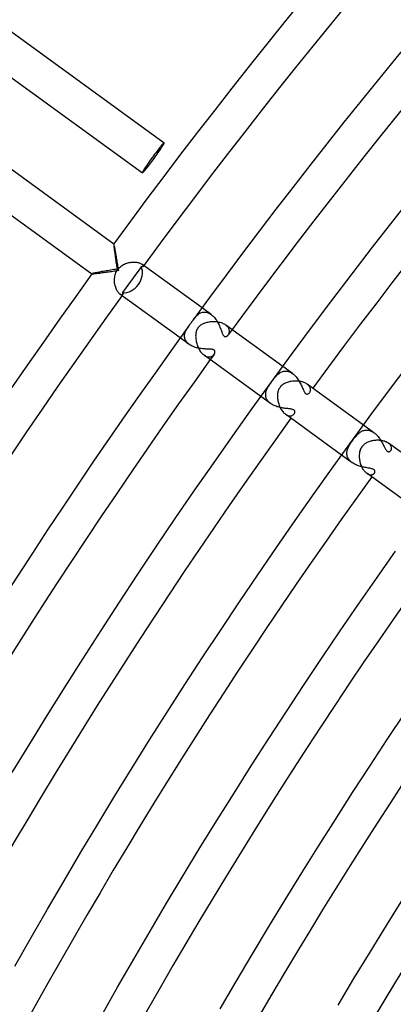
# Model space of a CAD drawing. Header units: millimetres. Extents: x -660 to 660, y -630 to 630.
# Tile 28 of 131: x -507 to -466, y 281 to 387. Entities that reach past the tile are written whole.
import ezdxf

# ---------------------------------------------------------------- set-up
doc = ezdxf.new("R2010")
doc.units = ezdxf.units.MM
doc.layers.add('HIDDEN', color=7, linetype='Continuous')
doc.layers.add('THICK', color=7, linetype='Continuous')

msp = doc.modelspace()

# ---------------------------------------------------------------- linework, layer by layer
at = {"layer": 'HIDDEN'}
for p, q in [((-496.36, 363.09), (-496.37, 363.1)), ((-496.37, 363.1), (-496.37, 363.1)), ((-496.37, 363.1), (-496.37, 363.1)), ((-496.37, 363.1), (-496.37, 363.1)), ((-496.37, 363.1), (-496.37, 363.1)), ((-496.37, 363.1), (-496.37, 363.1)), ((-496.37, 363.1), (-496.37, 363.1)), ((-496.35, 363.06), (-496.36, 363.09)), ((-496.34, 363.02), (-496.35, 363.06)), ((-496.32, 362.96), (-496.34, 363.02)), ((-496.31, 362.89), (-496.32, 362.96)), ((-496.29, 362.81), (-496.31, 362.89)), ((-496.27, 362.72), (-496.29, 362.81)), ((-496.25, 362.62), (-496.27, 362.72)), ((-496.23, 362.51), (-496.25, 362.62)), ((-496.21, 362.39), (-496.23, 362.51)), ((-496.18, 362.27), (-496.21, 362.39)), ((-496.16, 362.14), (-496.18, 362.27)), ((-496.14, 362.01), (-496.16, 362.14)), ((-496.11, 361.88), (-496.14, 362.01)), ((-496.09, 361.74), (-496.11, 361.88)), ((-496.06, 361.59), (-496.09, 361.74)), ((-496.04, 361.45), (-496.06, 361.59)), ((-496.02, 361.3), (-496.04, 361.45)), ((-495.99, 361.16), (-496.02, 361.3)), ((-495.97, 361.01), (-495.99, 361.16)), ((-495.94, 360.86), (-495.97, 361.01)), ((-495.92, 360.71), (-495.94, 360.86)), ((-493.36, 360.92), (-493.3, 360.87)), ((-493.3, 360.87), (-493.26, 360.82)), ((-498.72, 359.87), (-498.72, 359.87)), ((-498.72, 359.87), (-498.72, 359.87)), ((-498.72, 359.87), (-498.72, 359.87)), ((-498.72, 359.87), (-498.72, 359.87)), ((-498.72, 359.87), (-498.72, 359.87)), ((-498.72, 359.87), (-498.72, 359.87)), ((-498.72, 359.87), (-498.7, 359.86)), ((-498.7, 359.86), (-498.67, 359.86)), ((-498.67, 359.86), (-498.63, 359.86)), ((-498.63, 359.86), (-498.57, 359.87)), ((-498.57, 359.87), (-498.5, 359.88)), ((-498.5, 359.88), (-498.41, 359.88)), ((-498.41, 359.88), (-498.32, 359.89)), ((-498.32, 359.89), (-498.22, 359.91)), ((-498.22, 359.91), (-498.11, 359.92)), ((-498.11, 359.92), (-497.99, 359.94)), ((-497.99, 359.94), (-497.87, 359.95)), ((-497.87, 359.95), (-497.74, 359.97)), ((-497.74, 359.97), (-497.61, 359.99)), ((-497.61, 359.99), (-497.47, 360.01)), ((-497.47, 360.01), (-497.33, 360.03)), ((-497.33, 360.03), (-497.19, 360.05)), ((-497.19, 360.05), (-497.04, 360.07)), ((-497.04, 360.07), (-496.9, 360.09)), ((-496.9, 360.09), (-496.75, 360.11)), ((-496.75, 360.11), (-496.6, 360.13)), ((-496.6, 360.13), (-496.45, 360.16)), ((-496.45, 360.16), (-496.3, 360.18)), ((-496.3, 360.18), (-496.15, 360.2)), ((-496.15, 360.2), (-496, 360.23)), ((-496, 360.23), (-495.84, 360.25)), ((-495.89, 360.55), (-495.92, 360.71)), ((-495.87, 360.4), (-495.89, 360.55)), ((-495.84, 360.25), (-495.87, 360.4)), ((-493.75, 360.16), (-494.09, 359.69)), ((-493.41, 360.63), (-493.75, 360.16)), ((-493.38, 360.62), (-493.41, 360.63)), ((-493.35, 360.61), (-493.38, 360.62)), ((-493.33, 360.6), (-493.35, 360.61)), ((-493.31, 360.6), (-493.33, 360.6)), ((-493.29, 360.6), (-493.31, 360.6)), ((-493.27, 360.6), (-493.29, 360.6)), ((-493.25, 360.61), (-493.27, 360.6)), ((-493.26, 360.82), (-493.23, 360.78)), ((-493.24, 360.62), (-493.25, 360.61)), ((-493.23, 360.63), (-493.24, 360.62)), ((-493.23, 360.78), (-493.21, 360.74)), ((-493.22, 360.64), (-493.23, 360.63)), ((-493.2, 360.66), (-493.22, 360.64)), ((-493.21, 360.74), (-493.2, 360.7)), ((-493.2, 360.7), (-493.2, 360.66)), ((-494.77, 358.76), (-495.11, 358.29)), ((-494.43, 359.22), (-494.77, 358.76)), ((-494.09, 359.69), (-494.43, 359.22)), ((-495.65, 357.64), (-495.71, 357.68)), ((-495.11, 358.29), (-495.45, 357.82)), ((-495.45, 357.82), (-495.43, 357.8)), ((-495.43, 357.8), (-495.41, 357.77)), ((-495.41, 357.77), (-495.4, 357.75)), ((-495.4, 357.75), (-495.39, 357.73)), ((-495.39, 357.73), (-495.39, 357.71)), ((-495.39, 357.71), (-495.38, 357.69)), ((-495.38, 357.68), (-495.39, 357.66)), ((-495.39, 357.66), (-495.39, 357.65)), ((-495.38, 357.69), (-495.38, 357.68)), ((-495.6, 357.62), (-495.65, 357.64)), ((-495.55, 357.6), (-495.6, 357.62)), ((-495.51, 357.6), (-495.55, 357.6)), ((-495.47, 357.59), (-495.51, 357.6)), ((-495.44, 357.6), (-495.47, 357.59)), ((-495.42, 357.61), (-495.44, 357.6)), ((-495.4, 357.63), (-495.42, 357.61)), ((-495.39, 357.65), (-495.4, 357.63)), ((-487.25, 355.51), (-487.17, 355.57)), ((-487.17, 355.57), (-487.09, 355.62)), ((-487.09, 355.62), (-487, 355.66)), ((-487, 355.66), (-486.91, 355.7)), ((-486.91, 355.7), (-486.81, 355.72)), ((-485.89, 355.49), (-486.86, 356.2)), ((-486.81, 355.72), (-486.71, 355.74)), ((-486.71, 355.74), (-486.62, 355.74)), ((-486.62, 355.74), (-486.51, 355.74)), ((-486.51, 355.74), (-486.41, 355.73)), ((-486.41, 355.73), (-486.31, 355.7)), ((-486.31, 355.7), (-486.2, 355.66)), ((-486.2, 355.66), (-486.09, 355.62)), ((-486.09, 355.62), (-485.99, 355.56)), ((-485.99, 355.56), (-485.89, 355.49)), ((-487.81, 354.9), (-487.74, 354.99)), ((-487.74, 354.99), (-487.67, 355.08)), ((-487.67, 355.08), (-487.61, 355.16)), ((-487.61, 355.16), (-487.54, 355.24)), ((-487.54, 355.24), (-487.48, 355.31)), ((-487.48, 355.31), (-487.41, 355.38)), ((-487.41, 355.38), (-487.33, 355.45)), ((-487.33, 355.45), (-487.25, 355.51)), ((-485.89, 355.49), (-485.79, 355.41)), ((-485.79, 355.41), (-485.69, 355.33)), ((-485.69, 355.33), (-485.6, 355.24)), ((-485.6, 355.24), (-485.52, 355.14)), ((-485.52, 355.14), (-485.44, 355.04)), ((-485.44, 355.04), (-485.36, 354.93)), ((-485.36, 354.93), (-485.28, 354.82)), ((-485.28, 354.82), (-485.22, 354.71)), ((-485.22, 354.71), (-485.15, 354.59)), ((-485.15, 354.59), (-485.09, 354.48)), ((-485.09, 354.48), (-485.03, 354.36)), ((-488.72, 353.39), (-488.7, 353.48)), ((-488.7, 353.48), (-488.67, 353.57)), ((-488.67, 353.57), (-488.64, 353.66)), ((-488.64, 353.66), (-488.6, 353.75)), ((-488.6, 353.75), (-488.55, 353.83)), ((-488.55, 353.83), (-488.5, 353.92)), ((-488.5, 353.92), (-488.45, 354.01)), ((-488.45, 354.01), (-488.39, 354.09)), ((-488.39, 354.09), (-488.33, 354.18)), ((-488.33, 354.18), (-488.27, 354.26)), ((-485.03, 354.36), (-484.98, 354.24)), ((-484.98, 354.24), (-484.93, 354.13)), ((-484.93, 354.13), (-484.89, 354.02)), ((-484.89, 354.02), (-484.85, 353.91)), ((-484.85, 353.91), (-484.81, 353.81)), ((-484.81, 353.81), (-484.77, 353.71)), ((-484.77, 353.71), (-484.74, 353.62)), ((-484.74, 353.62), (-484.71, 353.53)), ((-484.71, 353.53), (-484.68, 353.45)), ((-484.68, 353.45), (-484.65, 353.38)), ((-484.21, 354.27), (-484.29, 354.33)), ((-484.14, 354.2), (-484.21, 354.27)), ((-484.08, 354.14), (-484.14, 354.2)), ((-484.03, 354.07), (-484.08, 354.14)), ((-483.99, 354), (-484.03, 354.07)), ((-483.96, 353.93), (-483.99, 354)), ((-483.97, 353.39), (-483.94, 353.45)), ((-483.93, 353.86), (-483.96, 353.93)), ((-483.94, 353.45), (-483.93, 353.52)), ((-483.92, 353.79), (-483.93, 353.86)), ((-483.93, 353.52), (-483.91, 353.58)), ((-483.91, 353.72), (-483.92, 353.79)), ((-483.91, 353.65), (-483.91, 353.72)), ((-483.91, 353.58), (-483.91, 353.65)), ((-488.24, 352.25), (-489.21, 352.96)), ((-488.75, 353.2), (-488.74, 353.29)), ((-488.75, 353.11), (-488.75, 353.2)), ((-488.74, 353.02), (-488.75, 353.11)), ((-488.74, 353.29), (-488.72, 353.39)), ((-488.72, 352.93), (-488.74, 353.02)), ((-488.7, 352.84), (-488.72, 352.93)), ((-488.66, 352.75), (-488.7, 352.84)), ((-488.61, 352.66), (-488.66, 352.75)), ((-488.56, 352.57), (-488.61, 352.66)), ((-488.49, 352.49), (-488.56, 352.57)), ((-488.42, 352.4), (-488.49, 352.49)), ((-488.33, 352.33), (-488.42, 352.4)), ((-484.65, 353.38), (-484.62, 353.31)), ((-484.62, 353.31), (-484.59, 353.26)), ((-484.59, 353.26), (-484.56, 353.21)), ((-484.56, 353.21), (-484.52, 353.17)), ((-484.52, 353.17), (-484.49, 353.14)), ((-484.49, 353.14), (-484.46, 353.11)), ((-484.46, 353.11), (-484.42, 353.1)), ((-484.42, 353.1), (-484.38, 353.09)), ((-484.38, 353.09), (-484.35, 353.09)), ((-484.35, 353.09), (-484.31, 353.09)), ((-484.31, 353.09), (-484.27, 353.1)), ((-484.27, 353.1), (-484.23, 353.12)), ((-484.23, 353.12), (-484.2, 353.13)), ((-484.2, 353.13), (-484.16, 353.16)), ((-484.16, 353.16), (-484.13, 353.18)), ((-484.13, 353.18), (-484.1, 353.22)), ((-484.1, 353.22), (-484.06, 353.25)), ((-484.06, 353.25), (-484.03, 353.29)), ((-484.03, 353.29), (-484, 353.34)), ((-484, 353.34), (-483.97, 353.39)), ((-488.24, 352.25), (-488.33, 352.33)), ((-488.14, 352.19), (-488.24, 352.25)), ((-488.03, 352.12), (-488.14, 352.19)), ((-487.92, 352.07), (-488.03, 352.12)), ((-487.81, 352.02), (-487.92, 352.07)), ((-487.69, 351.97), (-487.81, 352.02)), ((-487.57, 351.93), (-487.69, 351.97)), ((-487.44, 351.89), (-487.57, 351.93)), ((-487.32, 351.86), (-487.44, 351.89)), ((-487.19, 351.84), (-487.32, 351.86)), ((-487.06, 351.81), (-487.19, 351.84)), ((-486.94, 351.8), (-487.06, 351.81)), ((-486.81, 351.78), (-486.94, 351.8)), ((-486.69, 351.77), (-486.81, 351.78)), ((-486.56, 351.76), (-486.69, 351.77)), ((-486.45, 351.75), (-486.56, 351.76)), ((-486.33, 351.75), (-486.45, 351.75)), ((-486.22, 351.75), (-486.33, 351.75)), ((-486.12, 351.74), (-486.22, 351.75)), ((-486.03, 351.74), (-486.12, 351.74)), ((-485.94, 351.73), (-486.03, 351.74)), ((-485.85, 351.73), (-485.94, 351.73)), ((-485.78, 351.72), (-485.85, 351.73)), ((-485.72, 351.71), (-485.78, 351.72)), ((-485.66, 351.69), (-485.72, 351.71)), ((-485.61, 351.67), (-485.66, 351.69)), ((-485.57, 351.65), (-485.61, 351.67)), ((-485.53, 351.62), (-485.57, 351.65)), ((-485.51, 351.59), (-485.53, 351.62)), ((-485.52, 351.26), (-485.5, 351.29)), ((-485.49, 351.56), (-485.51, 351.59)), ((-485.5, 351.29), (-485.49, 351.32)), ((-485.47, 351.52), (-485.49, 351.56)), ((-485.49, 351.32), (-485.48, 351.35)), ((-485.48, 351.35), (-485.47, 351.38)), ((-485.47, 351.48), (-485.47, 351.52)), ((-485.47, 351.45), (-485.47, 351.48)), ((-485.47, 351.41), (-485.47, 351.45)), ((-485.47, 351.38), (-485.47, 351.41)), ((-486.64, 351.09), (-486.56, 351.04)), ((-486.56, 351.04), (-486.47, 350.99)), ((-486.47, 350.99), (-486.39, 350.95)), ((-486.39, 350.95), (-486.31, 350.93)), ((-486.31, 350.93), (-486.23, 350.91)), ((-486.23, 350.91), (-486.15, 350.9)), ((-486.15, 350.9), (-486.07, 350.9)), ((-486.07, 350.9), (-486, 350.91)), ((-486, 350.91), (-485.93, 350.92)), ((-485.93, 350.92), (-485.87, 350.94)), ((-485.87, 350.94), (-485.81, 350.97)), ((-485.81, 350.97), (-485.75, 351)), ((-485.75, 351), (-485.7, 351.04)), ((-485.7, 351.04), (-485.65, 351.08)), ((-485.65, 351.08), (-485.61, 351.12)), ((-485.61, 351.12), (-485.57, 351.17)), ((-485.57, 351.17), (-485.55, 351.2)), ((-485.55, 351.2), (-485.53, 351.23)), ((-485.53, 351.23), (-485.52, 351.26)), ((-478.53, 349.16), (-478.45, 349.21)), ((-478.45, 349.21), (-478.36, 349.26)), ((-478.36, 349.26), (-478.27, 349.3)), ((-478.27, 349.3), (-478.17, 349.34)), ((-478.17, 349.34), (-478.08, 349.36)), ((-477.11, 349.12), (-478.16, 349.88)), ((-478.08, 349.36), (-477.97, 349.38)), ((-477.97, 349.38), (-477.87, 349.38)), ((-477.87, 349.38), (-477.76, 349.38)), ((-477.76, 349.38), (-477.66, 349.36)), ((-477.66, 349.36), (-477.55, 349.34)), ((-477.55, 349.34), (-477.44, 349.3)), ((-477.44, 349.3), (-477.33, 349.25)), ((-477.33, 349.25), (-477.22, 349.19)), ((-477.22, 349.19), (-477.11, 349.12)), ((-479.46, 348.09), (-479.4, 348.18)), ((-479.4, 348.18), (-479.34, 348.26)), ((-479.34, 348.26), (-479.27, 348.36)), ((-479.27, 348.36), (-479.2, 348.45)), ((-479.2, 348.45), (-479.13, 348.55)), ((-479.13, 348.55), (-479.06, 348.64)), ((-479.06, 348.64), (-478.99, 348.72)), ((-478.99, 348.72), (-478.92, 348.8)), ((-478.92, 348.8), (-478.85, 348.88)), ((-478.85, 348.88), (-478.77, 348.96)), ((-478.77, 348.96), (-478.7, 349.03)), ((-478.7, 349.03), (-478.62, 349.1)), ((-478.62, 349.1), (-478.53, 349.16)), ((-477.11, 349.12), (-477.01, 349.04)), ((-477.01, 349.04), (-476.91, 348.95)), ((-476.91, 348.95), (-476.82, 348.85)), ((-476.82, 348.85), (-476.73, 348.75)), ((-476.73, 348.75), (-476.64, 348.65)), ((-476.64, 348.65), (-476.56, 348.54)), ((-476.56, 348.54), (-476.49, 348.42)), ((-476.49, 348.42), (-476.41, 348.31)), ((-476.41, 348.31), (-476.35, 348.19)), ((-476.35, 348.19), (-476.28, 348.08)), ((-480, 346.97), (-479.98, 347.06)), ((-479.98, 347.06), (-479.97, 347.14)), ((-479.97, 347.14), (-479.94, 347.22)), ((-479.94, 347.22), (-479.91, 347.31)), ((-479.91, 347.31), (-479.88, 347.39)), ((-479.88, 347.39), (-479.85, 347.46)), ((-479.85, 347.46), (-479.81, 347.54)), ((-479.81, 347.54), (-479.77, 347.62)), ((-479.77, 347.62), (-479.72, 347.7)), ((-479.72, 347.7), (-479.68, 347.77)), ((-479.68, 347.77), (-479.63, 347.85)), ((-479.63, 347.85), (-479.57, 347.93)), ((-479.57, 347.93), (-479.52, 348.01)), ((-479.52, 348.01), (-479.46, 348.09)), ((-476.28, 348.08), (-476.22, 347.96)), ((-476.22, 347.96), (-476.17, 347.85)), ((-476.17, 347.85), (-476.12, 347.74)), ((-476.12, 347.74), (-476.07, 347.63)), ((-476.07, 347.63), (-476.03, 347.53)), ((-476.03, 347.53), (-475.98, 347.43)), ((-475.98, 347.43), (-475.94, 347.34)), ((-475.94, 347.34), (-475.9, 347.26)), ((-475.9, 347.26), (-475.86, 347.17)), ((-475.86, 347.17), (-475.81, 347.1)), ((-475.81, 347.1), (-475.77, 347.04)), ((-475.46, 347.91), (-475.53, 347.96)), ((-475.4, 347.85), (-475.46, 347.91)), ((-475.34, 347.79), (-475.4, 347.85)), ((-475.29, 347.73), (-475.34, 347.79)), ((-475.32, 347), (-475.27, 347.05)), ((-475.26, 347.67), (-475.29, 347.73)), ((-475.27, 347.05), (-475.25, 347.1)), ((-475.22, 347.61), (-475.26, 347.67)), ((-475.25, 347.1), (-475.22, 347.14)), ((-475.2, 347.54), (-475.22, 347.61)), ((-475.22, 347.14), (-475.2, 347.2)), ((-475.19, 347.48), (-475.2, 347.54)), ((-475.2, 347.2), (-475.19, 347.25)), ((-475.18, 347.42), (-475.19, 347.48)), ((-475.19, 347.25), (-475.18, 347.3)), ((-475.17, 347.36), (-475.18, 347.42)), ((-475.18, 347.3), (-475.17, 347.36)), ((-479.47, 345.88), (-480.52, 346.64)), ((-480, 346.89), (-480, 346.97)), ((-480, 346.81), (-480, 346.89)), ((-480, 346.72), (-480, 346.81)), ((-479.99, 346.64), (-480, 346.72)), ((-479.97, 346.56), (-479.99, 346.64)), ((-479.94, 346.47), (-479.97, 346.56)), ((-479.91, 346.39), (-479.94, 346.47)), ((-479.87, 346.31), (-479.91, 346.39)), ((-479.82, 346.23), (-479.87, 346.31)), ((-479.76, 346.16), (-479.82, 346.23)), ((-479.7, 346.08), (-479.76, 346.16)), ((-479.63, 346.01), (-479.7, 346.08)), ((-479.55, 345.94), (-479.63, 346.01)), ((-475.77, 347.04), (-475.72, 346.98)), ((-475.72, 346.98), (-475.68, 346.94)), ((-475.68, 346.94), (-475.63, 346.92)), ((-475.63, 346.92), (-475.58, 346.9)), ((-475.58, 346.9), (-475.52, 346.9)), ((-475.52, 346.9), (-475.47, 346.91)), ((-475.47, 346.91), (-475.42, 346.93)), ((-475.42, 346.93), (-475.37, 346.96)), ((-475.37, 346.96), (-475.32, 347)), ((-479.47, 345.88), (-479.55, 345.94)), ((-479.38, 345.82), (-479.47, 345.88)), ((-479.28, 345.76), (-479.38, 345.82)), ((-479.18, 345.71), (-479.28, 345.76)), ((-479.08, 345.66), (-479.18, 345.71)), ((-478.98, 345.62), (-479.08, 345.66)), ((-478.87, 345.58), (-478.98, 345.62)), ((-478.77, 345.54), (-478.87, 345.58)), ((-478.66, 345.51), (-478.77, 345.54)), ((-478.55, 345.48), (-478.66, 345.51)), ((-478.44, 345.45), (-478.55, 345.48)), ((-478.33, 345.43), (-478.44, 345.45)), ((-478.22, 345.41), (-478.33, 345.43)), ((-478.11, 345.39), (-478.22, 345.41)), ((-478, 345.38), (-478.11, 345.39)), ((-477.9, 345.36), (-478, 345.38)), ((-477.79, 345.35), (-477.9, 345.36)), ((-477.69, 345.34), (-477.79, 345.35)), ((-477.6, 345.33), (-477.69, 345.34)), ((-477.51, 345.32), (-477.6, 345.33)), ((-477.42, 345.31), (-477.51, 345.32)), ((-477.34, 345.3), (-477.42, 345.31)), ((-477.26, 345.29), (-477.34, 345.3)), ((-477.18, 345.27), (-477.26, 345.29)), ((-477.1, 345.25), (-477.18, 345.27)), ((-477.03, 345.22), (-477.1, 345.25)), ((-476.96, 345.19), (-477.03, 345.22)), ((-476.92, 345.15), (-476.96, 345.19)), ((-476.88, 345.1), (-476.92, 345.15)), ((-476.86, 345.04), (-476.88, 345.1)), ((-476.88, 344.87), (-476.86, 344.93)), ((-476.86, 344.99), (-476.86, 345.04)), ((-476.86, 344.93), (-476.86, 344.99)), ((-477.88, 344.73), (-477.8, 344.67)), ((-477.8, 344.67), (-477.72, 344.63)), ((-477.72, 344.63), (-477.64, 344.6)), ((-477.64, 344.6), (-477.56, 344.57)), ((-477.56, 344.57), (-477.49, 344.55)), ((-477.49, 344.55), (-477.42, 344.55)), ((-477.42, 344.55), (-477.35, 344.55)), ((-477.35, 344.55), (-477.28, 344.56)), ((-477.28, 344.56), (-477.22, 344.57)), ((-477.22, 344.57), (-477.16, 344.59)), ((-477.16, 344.59), (-477.1, 344.62)), ((-477.1, 344.62), (-477.05, 344.65)), ((-477.05, 344.65), (-477.01, 344.69)), ((-477.01, 344.69), (-476.97, 344.73)), ((-476.97, 344.73), (-476.94, 344.77)), ((-476.94, 344.77), (-476.9, 344.82)), ((-476.9, 344.82), (-476.88, 344.87)), ((-469.83, 342.79), (-469.75, 342.84)), ((-469.75, 342.84), (-469.67, 342.89)), ((-469.67, 342.89), (-469.58, 342.93)), ((-469.58, 342.93), (-469.49, 342.96)), ((-469.49, 342.96), (-469.4, 342.99)), ((-468.34, 342.74), (-469.47, 343.56)), ((-469.4, 342.99), (-469.31, 343.01)), ((-469.31, 343.01), (-469.22, 343.02)), ((-469.22, 343.02), (-469.12, 343.02)), ((-469.12, 343.02), (-469.02, 343.02)), ((-469.02, 343.02), (-468.93, 343.01)), ((-468.93, 343.01), (-468.83, 342.98)), ((-468.83, 342.98), (-468.73, 342.95)), ((-468.73, 342.95), (-468.63, 342.91)), ((-468.63, 342.91), (-468.53, 342.86)), ((-468.53, 342.86), (-468.43, 342.8)), ((-468.43, 342.8), (-468.34, 342.74)), ((-470.82, 341.66), (-470.76, 341.75)), ((-470.76, 341.75), (-470.69, 341.84)), ((-470.69, 341.84), (-470.63, 341.93)), ((-470.63, 341.93), (-470.56, 342.03)), ((-470.56, 342.03), (-470.49, 342.12)), ((-470.49, 342.12), (-470.42, 342.21)), ((-470.42, 342.21), (-470.34, 342.3)), ((-470.34, 342.3), (-470.27, 342.38)), ((-470.27, 342.38), (-470.2, 342.46)), ((-470.2, 342.46), (-470.13, 342.54)), ((-470.13, 342.54), (-470.05, 342.61)), ((-470.05, 342.61), (-469.98, 342.67)), ((-469.98, 342.67), (-469.91, 342.73)), ((-469.91, 342.73), (-469.83, 342.79)), ((-468.34, 342.74), (-468.25, 342.67)), ((-468.25, 342.67), (-468.15, 342.59)), ((-468.15, 342.59), (-468.07, 342.5)), ((-468.07, 342.5), (-467.98, 342.42)), ((-467.98, 342.42), (-467.9, 342.32)), ((-467.9, 342.32), (-467.83, 342.23)), ((-467.83, 342.23), (-467.75, 342.13)), ((-467.75, 342.13), (-467.69, 342.03)), ((-467.69, 342.03), (-467.62, 341.93)), ((-467.62, 341.93), (-467.56, 341.83)), ((-467.56, 341.83), (-467.5, 341.73)), ((-471.25, 340.66), (-471.24, 340.75)), ((-471.24, 340.75), (-471.21, 340.85)), ((-471.21, 340.85), (-471.19, 340.94)), ((-471.19, 340.94), (-471.16, 341.03)), ((-471.16, 341.03), (-471.12, 341.12)), ((-471.12, 341.12), (-471.08, 341.21)), ((-471.08, 341.21), (-471.04, 341.3)), ((-471.04, 341.3), (-470.99, 341.39)), ((-470.99, 341.39), (-470.93, 341.48)), ((-470.93, 341.48), (-470.88, 341.57)), ((-470.88, 341.57), (-470.82, 341.66)), ((-467.5, 341.73), (-467.45, 341.63)), ((-467.45, 341.63), (-467.39, 341.53)), ((-467.39, 341.53), (-467.34, 341.44)), ((-467.34, 341.44), (-467.3, 341.35)), ((-467.3, 341.35), (-467.25, 341.26)), ((-467.25, 341.26), (-467.21, 341.18)), ((-467.21, 341.18), (-467.17, 341.1)), ((-467.17, 341.1), (-467.12, 341.02)), ((-467.12, 341.02), (-467.08, 340.95)), ((-467.08, 340.95), (-467.04, 340.89)), ((-467.04, 340.89), (-467, 340.83)), ((-467, 340.83), (-466.95, 340.79)), ((-466.95, 340.79), (-466.91, 340.75)), ((-466.91, 340.75), (-466.87, 340.72)), ((-466.87, 340.72), (-466.82, 340.7)), ((-466.82, 340.7), (-466.78, 340.69)), ((-466.78, 340.69), (-466.73, 340.69)), ((-466.7, 341.55), (-466.77, 341.6)), ((-466.73, 340.69), (-466.69, 340.69)), ((-466.64, 341.49), (-466.7, 341.55)), ((-466.69, 340.69), (-466.65, 340.7)), ((-466.65, 340.7), (-466.62, 340.72)), ((-466.59, 341.44), (-466.64, 341.49)), ((-466.62, 340.72), (-466.58, 340.75)), ((-466.55, 341.38), (-466.59, 341.44)), ((-466.58, 340.75), (-466.55, 340.78)), ((-466.51, 341.32), (-466.55, 341.38)), ((-466.55, 340.78), (-466.52, 340.81)), ((-466.52, 340.81), (-466.5, 340.85)), ((-466.49, 341.26), (-466.51, 341.32)), ((-466.5, 340.85), (-466.48, 340.89)), ((-466.47, 341.21), (-466.49, 341.26)), ((-466.48, 340.89), (-466.46, 340.94)), ((-466.45, 341.15), (-466.47, 341.21)), ((-466.46, 340.94), (-466.45, 340.99)), ((-466.44, 341.09), (-466.45, 341.15)), ((-466.45, 340.99), (-466.44, 341.04)), ((-466.44, 341.04), (-466.44, 341.09)), ((-470.69, 339.5), (-471.82, 340.32)), ((-471.26, 340.56), (-471.25, 340.66)), ((-471.26, 340.47), (-471.26, 340.56)), ((-471.25, 340.37), (-471.26, 340.47)), ((-471.23, 340.28), (-471.25, 340.37)), ((-471.21, 340.18), (-471.23, 340.28)), ((-471.18, 340.09), (-471.21, 340.18)), ((-471.13, 340), (-471.18, 340.09)), ((-471.08, 339.91), (-471.13, 340)), ((-471.02, 339.82), (-471.08, 339.91)), ((-470.95, 339.74), (-471.02, 339.82)), ((-470.87, 339.66), (-470.95, 339.74)), ((-470.78, 339.58), (-470.87, 339.66)), ((-470.69, 339.5), (-470.78, 339.58)), ((-470.59, 339.44), (-470.69, 339.5)), ((-470.48, 339.37), (-470.59, 339.44)), ((-470.37, 339.31), (-470.48, 339.37)), ((-470.25, 339.26), (-470.37, 339.31)), ((-470.13, 339.21), (-470.25, 339.26)), ((-470.01, 339.17), (-470.13, 339.21)), ((-469.89, 339.13), (-470.01, 339.17)), ((-469.77, 339.09), (-469.89, 339.13)), ((-469.64, 339.06), (-469.77, 339.09)), ((-469.52, 339.03), (-469.64, 339.06)), ((-469.4, 339.01), (-469.52, 339.03)), ((-469.29, 338.99), (-469.4, 339.01)), ((-469.18, 338.97), (-469.29, 338.99)), ((-469.07, 338.95), (-469.18, 338.97)), ((-468.96, 338.93), (-469.07, 338.95)), ((-468.86, 338.91), (-468.96, 338.93)), ((-468.77, 338.9), (-468.86, 338.91)), ((-468.67, 338.88), (-468.77, 338.9)), ((-468.59, 338.86), (-468.67, 338.88)), ((-468.51, 338.83), (-468.59, 338.86)), ((-468.44, 338.81), (-468.51, 338.83)), ((-468.38, 338.78), (-468.44, 338.81)), ((-468.33, 338.74), (-468.38, 338.78)), ((-468.29, 338.7), (-468.33, 338.74)), ((-468.26, 338.66), (-468.29, 338.7)), ((-468.24, 338.63), (-468.26, 338.66)), ((-468.23, 338.59), (-468.24, 338.63)), ((-468.23, 338.55), (-468.23, 338.59)), ((-469.12, 338.36), (-469.05, 338.32)), ((-469.05, 338.32), (-468.99, 338.28)), ((-468.99, 338.28), (-468.92, 338.25)), ((-468.92, 338.25), (-468.86, 338.23)), ((-468.86, 338.23), (-468.79, 338.21)), ((-468.79, 338.21), (-468.73, 338.2)), ((-468.73, 338.2), (-468.68, 338.2)), ((-468.68, 338.2), (-468.62, 338.2)), ((-468.62, 338.2), (-468.57, 338.21)), ((-468.57, 338.21), (-468.52, 338.22)), ((-468.52, 338.22), (-468.47, 338.23)), ((-468.47, 338.23), (-468.43, 338.26)), ((-468.43, 338.26), (-468.39, 338.28)), ((-468.39, 338.28), (-468.35, 338.31)), ((-468.35, 338.31), (-468.32, 338.34)), ((-468.32, 338.34), (-468.29, 338.37)), ((-468.29, 338.37), (-468.28, 338.4)), ((-468.28, 338.4), (-468.26, 338.43)), ((-468.26, 338.43), (-468.25, 338.46)), ((-468.25, 338.46), (-468.24, 338.49)), ((-468.24, 338.49), (-468.23, 338.52)), ((-468.23, 338.52), (-468.23, 338.55))]:
    msp.add_line(p, q, dxfattribs=at)
for start, end in [(143.8088, 143.87497), (144.12501, 144.19125)]:
    msp.add_arc((0, 0), 599.25, start, end, dxfattribs=at)
for start_param, end_param in [(-1.570796, -0.519018), (-2.622574, -1.570796)]:
    msp.add_ellipse((-495.12, 359.73), major_axis=(1.18, 1.62), ratio=0.868101, start_param=start_param, end_param=end_param, dxfattribs=at)
at = {"layer": 'THICK'}
for p, q in [((-519.25, 394.56), (-490.93, 373.99)), ((-521.6, 391.33), (-493.29, 370.75)), ((-526.3, 384.85), (-496.37, 363.1)), ((-528.65, 381.62), (-498.72, 359.87)), ((-466.28, 365.57), (-464.04, 368.41)), ((-468.5, 362.72), (-466.28, 365.57)), ((-496.37, 363.1), (-496.37, 363.09)), ((-496.37, 363.09), (-496.37, 363.06)), ((-496.37, 363.06), (-496.37, 363.02)), ((-496.37, 363.02), (-496.37, 362.97)), ((-496.37, 362.97), (-496.36, 362.9)), ((-496.36, 362.9), (-496.36, 362.83)), ((-496.36, 362.83), (-496.35, 362.74)), ((-496.35, 362.74), (-496.34, 362.65)), ((-496.34, 362.65), (-496.32, 362.55)), ((-496.32, 362.55), (-496.31, 362.45)), ((-496.31, 362.45), (-496.3, 362.33)), ((-496.3, 362.33), (-496.28, 362.22)), ((-496.28, 362.22), (-496.26, 362.09)), ((-496.26, 362.09), (-496.25, 361.97)), ((-496.25, 361.97), (-496.23, 361.84)), ((-470.7, 359.85), (-468.5, 362.72)), ((-496.23, 361.84), (-496.21, 361.71)), ((-496.21, 361.71), (-496.19, 361.57)), ((-496.19, 361.57), (-496.17, 361.43)), ((-496.17, 361.43), (-496.15, 361.29)), ((-496.15, 361.29), (-496.13, 361.14)), ((-496.13, 361.14), (-496.11, 360.99)), ((-496.11, 360.99), (-496.08, 360.84)), ((-495.44, 360.79), (-495.33, 360.85)), ((-495.33, 360.85), (-495.22, 360.91)), ((-495.22, 360.91), (-495.1, 360.96)), ((-495.1, 360.96), (-494.98, 361.01)), ((-494.98, 361.01), (-494.86, 361.04)), ((-494.86, 361.04), (-494.74, 361.07)), ((-494.74, 361.07), (-494.62, 361.1)), ((-494.62, 361.1), (-494.5, 361.12)), ((-494.5, 361.12), (-494.38, 361.13)), ((-494.38, 361.13), (-494.26, 361.13)), ((-494.26, 361.13), (-494.14, 361.13)), ((-494.14, 361.13), (-494.03, 361.13)), ((-494.03, 361.13), (-493.92, 361.12)), ((-493.92, 361.12), (-493.82, 361.1)), ((-493.82, 361.1), (-493.72, 361.08)), ((-493.72, 361.08), (-493.63, 361.05)), ((-493.63, 361.05), (-493.55, 361.02)), ((-493.55, 361.02), (-493.48, 360.99)), ((-493.48, 360.99), (-493.41, 360.95)), ((-493.41, 360.95), (-493.36, 360.92)), ((-486.86, 356.2), (-493.36, 360.92)), ((-498.7, 359.88), (-498.72, 359.87)), ((-498.67, 359.89), (-498.7, 359.88)), ((-498.62, 359.9), (-498.67, 359.89)), ((-498.56, 359.92), (-498.62, 359.9)), ((-498.48, 359.94), (-498.56, 359.92)), ((-498.39, 359.96), (-498.48, 359.94)), ((-498.28, 359.98), (-498.39, 359.96)), ((-498.17, 360), (-498.28, 359.98)), ((-498.05, 360.02), (-498.17, 360)), ((-497.92, 360.05), (-498.05, 360.02)), ((-497.79, 360.07), (-497.92, 360.05)), ((-497.65, 360.1), (-497.79, 360.07)), ((-497.5, 360.12), (-497.65, 360.1)), ((-497.35, 360.15), (-497.5, 360.12)), ((-497.2, 360.18), (-497.35, 360.15)), ((-497.04, 360.2), (-497.2, 360.18)), ((-496.88, 360.23), (-497.04, 360.2)), ((-496.71, 360.26), (-496.88, 360.23)), ((-496.54, 360.29), (-496.71, 360.26)), ((-496.36, 360.32), (-496.54, 360.29)), ((-496.19, 360.34), (-496.36, 360.32)), ((-496.22, 359.74), (-496.18, 359.87)), ((-496.01, 360.37), (-496.19, 360.34)), ((-496.18, 359.87), (-496.13, 359.99)), ((-496.13, 359.99), (-496.08, 360.1)), ((-496.08, 360.84), (-496.06, 360.68)), ((-496.08, 360.1), (-496.01, 360.21)), ((-496.06, 360.68), (-496.03, 360.53)), ((-496.03, 360.53), (-496.01, 360.37)), ((-496.01, 360.21), (-495.94, 360.32)), ((-495.94, 360.32), (-495.85, 360.43)), ((-495.85, 360.43), (-495.76, 360.54)), ((-495.76, 360.54), (-495.65, 360.63)), ((-495.65, 360.63), (-495.55, 360.71)), ((-495.55, 360.71), (-495.44, 360.79)), ((-472.89, 356.98), (-470.7, 359.85)), ((-496.29, 359.36), (-496.27, 359.49)), ((-496.29, 359.24), (-496.29, 359.36)), ((-496.29, 359.11), (-496.29, 359.24)), ((-496.29, 358.98), (-496.29, 359.11)), ((-496.28, 358.85), (-496.29, 358.98)), ((-496.26, 358.73), (-496.28, 358.85)), ((-496.27, 359.49), (-496.25, 359.62)), ((-496.23, 358.61), (-496.26, 358.73)), ((-496.25, 359.62), (-496.22, 359.74)), ((-496.2, 358.49), (-496.23, 358.61)), ((-496.16, 358.38), (-496.2, 358.49)), ((-496.12, 358.27), (-496.16, 358.38)), ((-496.08, 358.17), (-496.12, 358.27)), ((-496.03, 358.07), (-496.08, 358.17)), ((-495.98, 357.99), (-496.03, 358.07)), ((-495.93, 357.91), (-495.98, 357.99)), ((-495.87, 357.84), (-495.93, 357.91)), ((-495.81, 357.77), (-495.87, 357.84)), ((-495.76, 357.72), (-495.81, 357.77)), ((-495.71, 357.68), (-495.76, 357.72)), ((-489.21, 352.96), (-495.71, 357.68)), ((-475.06, 354.08), (-472.89, 356.98)), ((-488.12, 354.47), (-488.08, 354.53)), ((-488.08, 354.53), (-488.04, 354.58)), ((-488.04, 354.58), (-488.01, 354.61)), ((-488.01, 354.61), (-487.99, 354.65)), ((-487.99, 354.65), (-487.97, 354.68)), ((-487.97, 354.68), (-487.94, 354.71)), ((-487.94, 354.71), (-487.92, 354.75)), ((-487.92, 354.75), (-487.9, 354.78)), ((-487.9, 354.78), (-487.87, 354.81)), ((-487.87, 354.81), (-487.85, 354.84)), ((-487.85, 354.84), (-487.83, 354.87)), ((-487.83, 354.87), (-487.81, 354.9)), ((-486.65, 354.51), (-486.74, 354.47)), ((-486.55, 354.55), (-486.65, 354.51)), ((-486.45, 354.58), (-486.55, 354.55)), ((-486.34, 354.61), (-486.45, 354.58)), ((-486.23, 354.63), (-486.34, 354.61)), ((-486.12, 354.65), (-486.23, 354.63)), ((-486, 354.67), (-486.12, 354.65)), ((-485.88, 354.68), (-486, 354.67)), ((-485.76, 354.69), (-485.88, 354.68)), ((-485.63, 354.69), (-485.76, 354.69)), ((-485.51, 354.69), (-485.63, 354.69)), ((-485.38, 354.68), (-485.51, 354.69)), ((-485.26, 354.67), (-485.38, 354.68)), ((-485.14, 354.65), (-485.26, 354.67)), ((-485.02, 354.63), (-485.14, 354.65)), ((-484.9, 354.6), (-485.02, 354.63)), ((-484.78, 354.57), (-484.9, 354.6)), ((-484.67, 354.53), (-484.78, 354.57)), ((-484.57, 354.49), (-484.67, 354.53)), ((-484.47, 354.44), (-484.57, 354.49)), ((-488.27, 354.26), (-488.24, 354.31)), ((-488.24, 354.31), (-488.2, 354.36)), ((-488.2, 354.36), (-488.16, 354.42)), ((-488.16, 354.42), (-488.12, 354.47)), ((-487.52, 353.46), (-487.54, 353.35)), ((-487.51, 353.56), (-487.52, 353.46)), ((-487.48, 353.66), (-487.51, 353.56)), ((-487.45, 353.76), (-487.48, 353.66)), ((-487.41, 353.86), (-487.45, 353.76)), ((-487.36, 353.95), (-487.41, 353.86)), ((-487.3, 354.04), (-487.36, 353.95)), ((-487.24, 354.12), (-487.3, 354.04)), ((-487.17, 354.2), (-487.24, 354.12)), ((-487.09, 354.26), (-487.17, 354.2)), ((-487.01, 354.32), (-487.09, 354.26)), ((-486.92, 354.38), (-487.01, 354.32)), ((-486.84, 354.43), (-486.92, 354.38)), ((-486.74, 354.47), (-486.84, 354.43)), ((-484.37, 354.39), (-484.47, 354.44)), ((-484.29, 354.33), (-484.37, 354.39)), ((-478.16, 349.88), (-484.29, 354.33)), ((-477.21, 351.18), (-475.06, 354.08)), ((-487.54, 353.25), (-487.55, 353.14)), ((-487.55, 353.14), (-487.54, 353.03)), ((-487.54, 353.35), (-487.54, 353.25)), ((-487.54, 353.03), (-487.54, 352.92)), ((-487.54, 352.92), (-487.52, 352.81)), ((-487.52, 352.81), (-487.51, 352.69)), ((-487.51, 352.69), (-487.48, 352.57)), ((-487.48, 352.57), (-487.46, 352.45)), ((-487.46, 352.45), (-487.43, 352.34)), ((-487.43, 352.34), (-487.39, 352.22)), ((-487.39, 352.22), (-487.35, 352.1)), ((-487.35, 352.1), (-487.3, 351.99)), ((-487.3, 351.99), (-487.25, 351.88)), ((-487.25, 351.88), (-487.2, 351.77)), ((-487.2, 351.77), (-487.14, 351.67)), ((-487.14, 351.67), (-487.08, 351.57)), ((-487.08, 351.57), (-487.01, 351.47)), ((-487.01, 351.47), (-486.94, 351.38)), ((-486.94, 351.38), (-486.87, 351.3)), ((-486.87, 351.3), (-486.79, 351.22)), ((-486.79, 351.22), (-486.72, 351.15)), ((-486.72, 351.15), (-486.64, 351.09)), ((-480.52, 346.64), (-486.64, 351.09)), ((-479.34, 348.26), (-477.21, 351.18)), ((-466.44, 347.66), (-464.31, 350.5)), ((-481.46, 345.33), (-479.34, 348.26)), ((-477.78, 348.12), (-477.88, 348.08)), ((-477.68, 348.16), (-477.78, 348.12)), ((-477.58, 348.19), (-477.68, 348.16)), ((-477.47, 348.22), (-477.58, 348.19)), ((-477.36, 348.25), (-477.47, 348.22)), ((-477.24, 348.27), (-477.36, 348.25)), ((-477.13, 348.29), (-477.24, 348.27)), ((-477.01, 348.3), (-477.13, 348.29)), ((-476.89, 348.3), (-477.01, 348.3)), ((-476.77, 348.31), (-476.89, 348.3)), ((-476.65, 348.3), (-476.77, 348.31)), ((-476.54, 348.3), (-476.65, 348.3)), ((-476.42, 348.28), (-476.54, 348.3)), ((-476.31, 348.27), (-476.42, 348.28)), ((-476.19, 348.24), (-476.31, 348.27)), ((-476.08, 348.22), (-476.19, 348.24)), ((-475.98, 348.19), (-476.08, 348.22)), ((-475.88, 348.15), (-475.98, 348.19)), ((-475.78, 348.11), (-475.88, 348.15)), ((-475.69, 348.06), (-475.78, 348.11)), ((-478.7, 347.06), (-478.72, 346.96)), ((-478.68, 347.16), (-478.7, 347.06)), ((-478.65, 347.26), (-478.68, 347.16)), ((-478.61, 347.35), (-478.65, 347.26)), ((-478.57, 347.45), (-478.61, 347.35)), ((-478.52, 347.54), (-478.57, 347.45)), ((-478.46, 347.62), (-478.52, 347.54)), ((-478.4, 347.71), (-478.46, 347.62)), ((-478.32, 347.79), (-478.4, 347.71)), ((-478.24, 347.86), (-478.32, 347.79)), ((-478.16, 347.92), (-478.24, 347.86)), ((-478.07, 347.98), (-478.16, 347.92)), ((-477.98, 348.04), (-478.07, 347.98)), ((-477.88, 348.08), (-477.98, 348.04)), ((-475.61, 348.02), (-475.69, 348.06)), ((-475.53, 347.96), (-475.61, 348.02)), ((-469.47, 343.56), (-475.53, 347.96)), ((-468.55, 344.81), (-466.44, 347.66)), ((-478.72, 346.96), (-478.73, 346.85)), ((-478.73, 346.85), (-478.73, 346.75)), ((-478.73, 346.75), (-478.73, 346.64)), ((-478.73, 346.64), (-478.73, 346.53)), ((-478.73, 346.53), (-478.72, 346.41)), ((-478.72, 346.41), (-478.71, 346.3)), ((-478.71, 346.3), (-478.69, 346.18)), ((-478.69, 346.18), (-478.66, 346.07)), ((-478.66, 346.07), (-478.63, 345.95)), ((-483.56, 342.39), (-481.46, 345.33)), ((-478.63, 345.95), (-478.6, 345.84)), ((-478.6, 345.84), (-478.56, 345.72)), ((-478.56, 345.72), (-478.52, 345.61)), ((-478.52, 345.61), (-478.47, 345.5)), ((-478.47, 345.5), (-478.42, 345.39)), ((-478.42, 345.39), (-478.36, 345.29)), ((-478.36, 345.29), (-478.3, 345.19)), ((-478.3, 345.19), (-478.24, 345.1)), ((-478.24, 345.1), (-478.17, 345.01)), ((-478.17, 345.01), (-478.1, 344.93)), ((-478.1, 344.93), (-478.03, 344.85)), ((-478.03, 344.85), (-477.95, 344.79)), ((-477.95, 344.79), (-477.88, 344.73)), ((-471.82, 340.32), (-477.88, 344.73)), ((-470.65, 341.94), (-468.55, 344.81)), ((-485.64, 339.43), (-483.56, 342.39)), ((-472.72, 339.07), (-470.65, 341.94)), ((-468.89, 341.76), (-468.99, 341.72)), ((-468.79, 341.79), (-468.89, 341.76)), ((-468.69, 341.82), (-468.79, 341.79)), ((-468.59, 341.85), (-468.69, 341.82)), ((-468.48, 341.87), (-468.59, 341.85)), ((-468.38, 341.89), (-468.48, 341.87)), ((-468.27, 341.9), (-468.38, 341.89)), ((-468.16, 341.91), (-468.27, 341.9)), ((-468.05, 341.92), (-468.16, 341.91)), ((-467.93, 341.92), (-468.05, 341.92)), ((-467.82, 341.92), (-467.93, 341.92)), ((-467.71, 341.91), (-467.82, 341.92)), ((-467.6, 341.9), (-467.71, 341.91)), ((-467.5, 341.88), (-467.6, 341.9)), ((-467.39, 341.86), (-467.5, 341.88)), ((-467.29, 341.84), (-467.39, 341.86)), ((-467.19, 341.81), (-467.29, 341.84)), ((-467.09, 341.77), (-467.19, 341.81)), ((-467, 341.74), (-467.09, 341.77)), ((-469.88, 340.7), (-469.9, 340.59)), ((-469.84, 340.81), (-469.88, 340.7)), ((-469.81, 340.91), (-469.84, 340.81)), ((-469.76, 341.02), (-469.81, 340.91)), ((-469.71, 341.12), (-469.76, 341.02)), ((-469.64, 341.21), (-469.71, 341.12)), ((-469.58, 341.3), (-469.64, 341.21)), ((-469.51, 341.37), (-469.58, 341.3)), ((-469.43, 341.44), (-469.51, 341.37)), ((-469.35, 341.51), (-469.43, 341.44)), ((-469.27, 341.57), (-469.35, 341.51)), ((-469.18, 341.62), (-469.27, 341.57)), ((-469.09, 341.67), (-469.18, 341.62)), ((-468.99, 341.72), (-469.09, 341.67)), ((-466.92, 341.69), (-467, 341.74)), ((-466.84, 341.65), (-466.92, 341.69)), ((-466.77, 341.6), (-466.84, 341.65)), ((-460.77, 337.24), (-466.77, 341.6)), ((-469.92, 340.36), (-469.93, 340.25)), ((-469.93, 340.25), (-469.93, 340.14)), ((-469.93, 340.14), (-469.92, 340.02)), ((-469.91, 340.48), (-469.92, 340.36)), ((-469.92, 340.02), (-469.91, 339.91)), ((-469.9, 340.59), (-469.91, 340.48)), ((-469.91, 339.91), (-469.89, 339.8)), ((-469.89, 339.8), (-469.87, 339.69)), ((-469.87, 339.69), (-469.85, 339.58)), ((-487.7, 336.46), (-485.64, 339.43)), ((-474.78, 336.18), (-472.72, 339.07)), ((-469.85, 339.58), (-469.82, 339.47)), ((-469.82, 339.47), (-469.78, 339.36)), ((-469.78, 339.36), (-469.75, 339.25)), ((-469.75, 339.25), (-469.7, 339.15)), ((-469.7, 339.15), (-469.66, 339.05)), ((-469.66, 339.05), (-469.61, 338.95)), ((-469.61, 338.95), (-469.56, 338.86)), ((-469.56, 338.86), (-469.5, 338.77)), ((-469.5, 338.77), (-469.44, 338.69)), ((-469.44, 338.69), (-469.38, 338.61)), ((-469.38, 338.61), (-469.32, 338.54)), ((-469.32, 338.54), (-469.25, 338.47)), ((-469.25, 338.47), (-469.19, 338.42)), ((-469.19, 338.42), (-469.12, 338.36)), ((-463.12, 334.01), (-469.12, 338.36)), ((-489.74, 333.48), (-487.7, 336.46)), ((-476.82, 333.27), (-474.78, 336.18)), ((-491.77, 330.49), (-489.74, 333.48)), ((-478.85, 330.36), (-476.82, 333.27)), ((-493.77, 327.48), (-491.77, 330.49)), ((-480.85, 327.43), (-478.85, 330.36)), ((-468.01, 327.12), (-466.01, 329.96)), ((-495.76, 324.46), (-493.77, 327.48)), ((-482.84, 324.49), (-480.85, 327.43)), ((-470, 324.25), (-468.01, 327.12)), ((-497.73, 321.43), (-495.76, 324.46)), ((-484.81, 321.54), (-482.84, 324.49)), ((-471.97, 321.38), (-470, 324.25)), ((-499.68, 318.39), (-497.73, 321.43)), ((-486.77, 318.58), (-484.81, 321.54)), ((-473.92, 318.5), (-471.97, 321.38)), ((-501.62, 315.34), (-499.68, 318.39)), ((-488.7, 315.6), (-486.77, 318.58)), ((-475.85, 315.6), (-473.92, 318.5)), ((-503.53, 312.27), (-501.62, 315.34)), ((-490.62, 312.62), (-488.7, 315.6)), ((-477.77, 312.69), (-475.85, 315.6)), ((-505.43, 309.2), (-503.53, 312.27)), ((-492.51, 309.62), (-490.62, 312.62)), ((-479.67, 309.77), (-477.77, 312.69)), ((-466.9, 309.66), (-465, 312.5)), ((-507.3, 306.11), (-505.43, 309.2)), ((-494.39, 306.61), (-492.51, 309.62)), ((-481.55, 306.84), (-479.67, 309.77)), ((-468.78, 306.8), (-466.9, 309.66)), ((-483.41, 303.9), (-481.55, 306.84)), ((-470.64, 303.94), (-468.78, 306.8)), ((-496.26, 303.59), (-494.39, 306.61)), ((-498.1, 300.55), (-496.26, 303.59)), ((-485.26, 300.94), (-483.41, 303.9)), ((-472.48, 301.06), (-470.64, 303.94)), ((-499.92, 297.51), (-498.1, 300.55)), ((-487.08, 297.98), (-485.26, 300.94)), ((-474.31, 298.17), (-472.48, 301.06)), ((-501.73, 294.45), (-499.92, 297.51)), ((-488.89, 295), (-487.08, 297.98)), ((-476.12, 295.28), (-474.31, 298.17)), ((-477.91, 292.37), (-476.12, 295.28)), ((-503.51, 291.39), (-501.73, 294.45)), ((-490.68, 292.01), (-488.89, 295)), ((-492.46, 289.01), (-490.68, 292.01)), ((-479.69, 289.44), (-477.91, 292.37)), ((-466.99, 289.61), (-465.21, 292.45)), ((-505.28, 288.31), (-503.51, 291.39)), ((-494.21, 286), (-492.46, 289.01)), ((-481.45, 286.51), (-479.69, 289.44)), ((-468.74, 286.76), (-466.99, 289.61)), ((-507.03, 285.22), (-505.28, 288.31)), ((-470.49, 283.89), (-468.74, 286.76)), ((-495.95, 282.98), (-494.21, 286)), ((-483.18, 283.57), (-481.45, 286.51)), ((-484.91, 280.62), (-483.18, 283.57)), ((-472.21, 281.02), (-470.49, 283.89)), ((-497.66, 279.95), (-495.95, 282.98))]:
    msp.add_line(p, q, dxfattribs=at)
for radius, start, end in [(615, 108.18606, 143.8139), (611, 108.18755, 143.81246), (603.25, 108.03778, 143.96224), (599.25, 108.19122, 143.8088), (588.5, 108.19471, 143.8053), (615, 144.18609, 179.81392), (611, 144.18752, 179.81243), (603.25, 144.03781, 179.9622), (599.25, 144.19125, 179.80877), (588.5, 144.19474, 179.80527), (577.75, 144.19835, 179.80166), (567, 144.2021, 179.7979), (556.25, 144.206, 179.794), (545.5, 144.21, 179.7899), (534.75, 144.2143, 179.7857), (524, 144.2187, 179.7813), (513.25, 144.2233, 179.7767), (502.5, 144.228, 179.772), (491.75, 144.233, 179.767)]:
    msp.add_arc((0, 0), radius, start, end, dxfattribs=at)
for start_param, end_param in [(-3.141593, -1.570796), (1.570796, 3.141593), (-1.570796, 0), (0, 1.570796)]:
    msp.add_ellipse((-492.11, 372.37), major_axis=(-1.18, -1.62), ratio=0.05705, start_param=start_param, end_param=end_param, dxfattribs=at)

doc.saveas('drawing.dxf')
